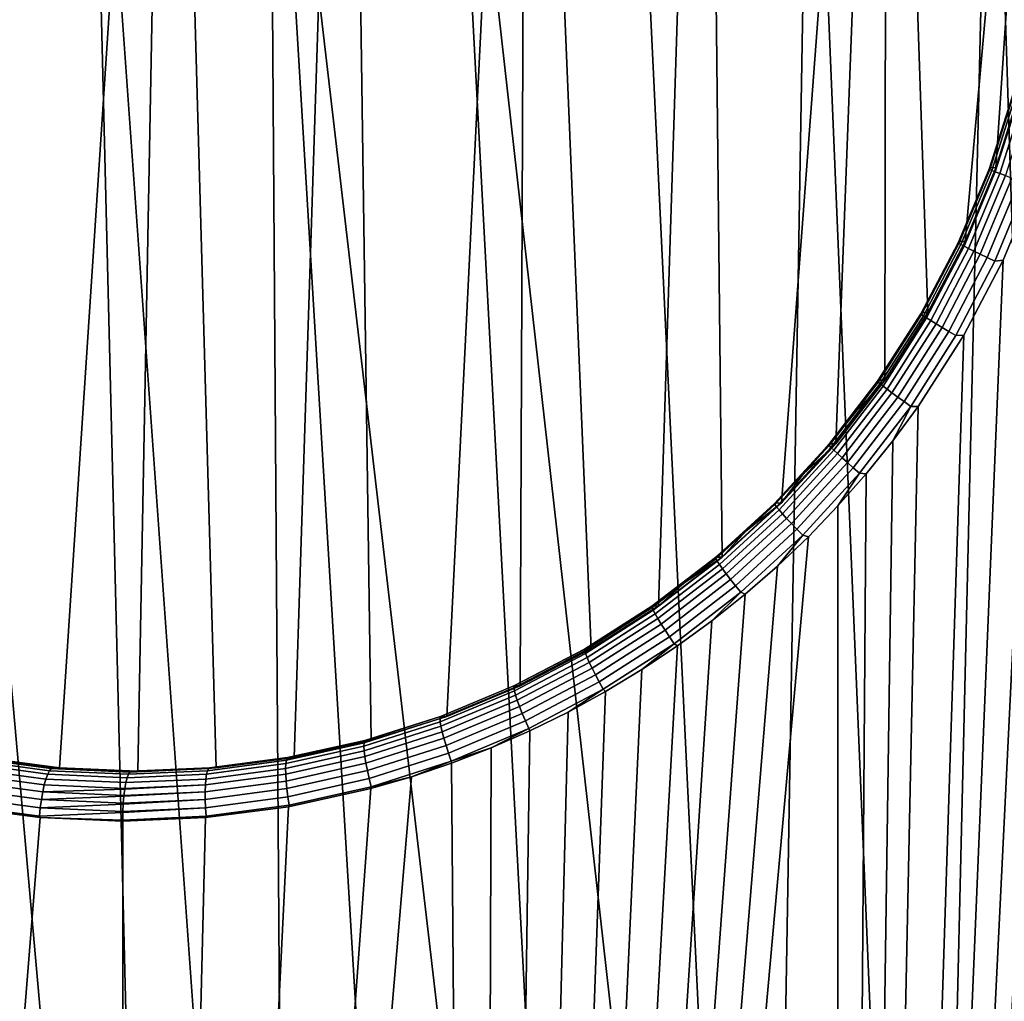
# Model space of a CAD drawing. Header units: metres. Extents: x -166 to 33, y -71 to 34.
# Tile 98 of 256: x 7.42 to 10.37, y -60.39 to -57.44. Entities that reach past the tile are written whole.
import ezdxf

# ---------------------------------------------------------------- set-up
doc = ezdxf.new("R2010")
doc.units = ezdxf.units.M
doc.layers.add('solid_12208131', color=7, linetype='CONTINUOUS')

msp = doc.modelspace()

# ---------------------------------------------------------------- linework, layer by layer
at = {"layer": 'solid_12208131'}
for points in [[(7.304982, -59.65852, 46.650524), (7.333742, -54.684006, 46.644756), (7.866876, -54.684006, 46.545856), (7.537732, -59.689617, 46.605125)], [(7.537732, -59.689617, 46.605125), (7.866876, -54.684006, 46.545856), (7.772559, -59.700001, 46.562252)], [(7.772559, -59.700001, 46.562252), (7.866876, -54.684006, 46.545856), (8.007928, -59.689621, 46.522217)], [(8.242146, -59.658531, 46.485275), (8.007928, -59.689621, 46.522217), (7.866876, -54.684006, 46.545856), (8.402526, -54.684006, 46.461639)], [(8.242146, -59.658531, 46.485275), (8.402526, -54.684006, 46.461639), (8.473445, -59.606922, 46.451618)], [(8.700331, -59.535042, 46.42131), (8.473445, -59.606922, 46.451618), (8.402526, -54.684006, 46.461639), (8.940288, -54.684006, 46.39217)], [(8.700331, -59.535042, 46.42131), (8.940288, -54.684006, 46.39217), (8.920641, -59.443493, 46.394444)], [(8.920641, -59.443493, 46.394444), (8.940288, -54.684006, 46.39217), (9.133083, -59.332699, 46.370911)], [(9.335495, -59.203674, 46.350647), (9.133083, -59.332699, 46.370911), (8.940288, -54.684006, 46.39217), (9.479753, -54.684006, 46.337494)], [(9.335495, -59.203674, 46.350647), (9.479753, -54.684006, 46.337494), (9.526506, -59.05719, 46.333462)], [(9.704277, -58.894543, 46.319141), (9.526506, -59.05719, 46.333462), (9.479753, -54.684006, 46.337494), (10.020518, -54.684006, 46.297661)], [(9.704277, -58.894543, 46.319141), (10.020518, -54.684006, 46.297661), (9.867387, -58.716961, 46.307423)], [(9.867387, -58.716961, 46.307423), (10.020518, -54.684006, 46.297661), (10.014468, -58.525875, 46.298027)], [(10.014468, -58.525875, 46.298027), (10.020518, -54.684006, 46.297661), (10.144193, -58.322994, 46.290646)], [(10.255689, -58.109699, 46.284988), (10.144193, -58.322994, 46.290646), (10.020518, -54.684006, 46.297661), (10.562174, -54.684006, 46.272694)], [(10.255689, -58.109699, 46.284988), (10.562174, -54.684006, 46.272694), (10.347904, -57.888081, 46.280788)], [(10.347904, -57.888081, 46.280788), (10.562174, -54.684006, 46.272694), (10.420355, -57.659401, 46.27779)], [(7.750594, -60.991535, 85.700294), (7.630855, -56.099998, 85.678955), (7.096444, -56.099998, 85.574493), (7.544509, -61.151417, 85.663101)], [(7.353139, -61.329014, 85.626549), (7.544509, -61.151417, 85.663101), (7.096444, -56.099998, 85.574493)], [(8.199898, -60.729885, 85.773705), (8.167911, -56.099998, 85.768822), (7.630855, -56.099998, 85.678955), (7.969598, -60.850704, 85.737389)], [(7.750594, -60.991535, 85.700294), (7.969598, -60.850704, 85.737389), (7.630855, -56.099998, 85.678955)], [(8.940742, -60.495182, 85.871986), (8.707214, -56.099998, 85.84404), (8.167911, -56.099998, 85.768822), (8.68719, -60.551552, 85.841515)], [(8.439483, -60.63002, 85.808571), (8.68719, -60.551552, 85.841515), (8.167911, -56.099998, 85.768822)], [(8.199898, -60.729885, 85.773705), (8.439483, -60.63002, 85.808571), (8.167911, -56.099998, 85.768822)], [(9.45685, -60.450001, 85.923889), (9.248365, -56.099998, 85.904549), (8.707214, -56.099998, 85.84404), (9.197738, -60.461311, 85.899521)], [(8.940742, -60.495182, 85.871986), (9.197738, -60.461311, 85.899521), (8.707214, -56.099998, 85.84404)], [(9.45685, -60.450001, 85.923889), (9.716259, -60.461308, 85.944885), (9.790963, -56.099998, 85.950302), (9.248365, -56.099998, 85.904549)], [(9.716259, -60.461308, 85.944885), (9.974136, -60.495171, 85.962395), (9.790963, -56.099998, 85.950302)], [(9.974136, -60.495171, 85.962395), (10.229149, -60.55154, 85.976418), (10.334605, -56.099998, 85.98127), (9.790963, -56.099998, 85.950302)], [(10.229149, -60.55154, 85.976418), (10.478851, -60.63002, 85.986992), (10.334605, -56.099998, 85.98127)], [(10.478851, -60.63002, 85.986992), (10.720856, -60.729885, 85.994263), (10.878889, -56.099998, 85.997421), (10.334605, -56.099998, 85.98127)], [(10.59844, -57.445366, 46.009048), (10.631015, -57.197548, 46.008095), (10.95927, -69.997673, 46.00145), (9.876925, -69.997673, 46.043812)], [(10.543882, -57.690887, 46.010765), (10.59844, -57.445366, 46.009048), (9.876925, -69.997673, 46.043812)], [(10.327881, -57.892178, 46.162506), (10.331732, -57.887516, 46.187893), (10.404278, -57.658939, 46.185905), (10.400934, -57.663151, 46.160503)], [(10.327881, -57.892178, 46.162506), (10.400934, -57.663151, 46.160503), (10.403056, -57.663956, 46.13485), (10.329999, -57.893307, 46.13686)], [(10.329999, -57.893307, 46.13686), (10.403056, -57.663956, 46.13485), (10.409385, -57.665894, 46.109955), (10.336205, -57.895927, 46.112)], [(10.404278, -57.658939, 46.185905), (10.331732, -57.887516, 46.187893), (10.347904, -57.888081, 46.280788), (10.420355, -57.659401, 46.27779)], [(10.467606, -57.931797, 46.013416), (10.543882, -57.690887, 46.010765), (9.876925, -69.997673, 46.043812)], [(10.336205, -57.895927, 46.112), (10.409385, -57.665894, 46.109955), (10.419732, -57.668907, 46.086563), (10.346317, -57.899967, 46.088657)], [(10.346317, -57.899967, 46.088657), (10.419732, -57.668907, 46.086563), (10.433794, -57.672913, 46.065357), (10.360036, -57.905304, 46.06752)], [(10.360036, -57.905304, 46.06752), (10.433794, -57.672913, 46.065357), (10.451156, -57.677784, 46.046967), (10.376957, -57.911781, 46.049213)], [(10.235033, -58.113926, 46.165474), (10.239255, -58.109344, 46.190838), (10.331732, -57.887516, 46.187893), (10.327881, -57.892178, 46.162506)], [(10.235033, -58.113926, 46.165474), (10.327881, -57.892178, 46.162506), (10.329999, -57.893307, 46.13686), (10.237125, -58.115417, 46.139847)], [(10.237125, -58.115417, 46.139847), (10.329999, -57.893307, 46.13686), (10.336205, -57.895927, 46.112), (10.243157, -58.118748, 46.115028)], [(10.331732, -57.887516, 46.187893), (10.239255, -58.109344, 46.190838), (10.255689, -58.109699, 46.284988), (10.347904, -57.888081, 46.280788)], [(10.243157, -58.118748, 46.115028), (10.336205, -57.895927, 46.112), (10.346317, -57.899967, 46.088657), (10.252952, -58.123821, 46.091751)], [(10.252952, -58.123821, 46.091751), (10.346317, -57.899967, 46.088657), (10.360036, -57.905304, 46.06752), (10.266218, -58.130486, 46.070705)], [(10.266218, -58.130486, 46.070705), (10.360036, -57.905304, 46.06752), (10.376957, -57.911781, 46.049213), (10.282566, -58.138546, 46.052505)], [(10.282566, -58.138546, 46.052505), (10.376957, -57.911781, 46.049213), (10.396582, -57.919205, 46.034275), (10.301514, -58.147762, 46.037693)], [(10.301514, -58.147762, 46.037693), (10.396582, -57.919205, 46.034275), (10.418331, -57.927364, 46.023148), (10.322502, -58.157867, 46.026703)], [(10.322502, -58.157867, 46.026703), (10.418331, -57.927364, 46.023148), (10.441565, -57.936008, 46.016159), (10.344913, -58.16856, 46.019859)], [(10.370188, -58.165695, 46.017223), (10.467606, -57.931797, 46.013416), (9.876925, -69.997673, 46.043812)], [(10.344913, -58.16856, 46.019859), (10.441565, -57.936008, 46.016159), (10.467606, -57.931797, 46.013416), (10.370188, -58.165695, 46.017223)], [(10.123201, -58.326748, 46.169697), (10.127518, -58.322685, 46.195049), (10.239255, -58.109344, 46.190838), (10.235033, -58.113926, 46.165474)], [(10.123201, -58.326748, 46.169697), (10.235033, -58.113926, 46.165474), (10.237125, -58.115417, 46.139847), (10.125233, -58.328644, 46.144089)], [(10.125233, -58.328644, 46.144089), (10.237125, -58.115417, 46.139847), (10.243157, -58.118748, 46.115028), (10.131026, -58.33271, 46.119324)], [(10.239255, -58.109344, 46.190838), (10.127518, -58.322685, 46.195049), (10.144193, -58.322994, 46.290646), (10.255689, -58.109699, 46.284988)], [(10.131026, -58.33271, 46.119324), (10.243157, -58.118748, 46.115028), (10.252952, -58.123821, 46.091751), (10.14041, -58.338821, 46.09613)], [(10.14041, -58.338821, 46.09613), (10.252952, -58.123821, 46.091751), (10.266218, -58.130486, 46.070705), (10.15311, -58.346802, 46.075191)], [(10.15311, -58.346802, 46.075191), (10.266218, -58.130486, 46.070705), (10.282566, -58.138546, 46.052505), (10.168749, -58.356415, 46.057121)], [(10.252395, -58.390648, 46.022461), (10.370188, -58.165695, 46.017223), (9.876925, -69.997673, 46.043812)], [(10.168749, -58.356415, 46.057121), (10.282566, -58.138546, 46.052505), (10.301514, -58.147762, 46.037693), (10.186868, -58.367378, 46.042461)], [(10.186868, -58.367378, 46.042461), (10.301514, -58.147762, 46.037693), (10.322502, -58.157867, 46.026703), (10.20693, -58.379364, 46.031635)], [(10.20693, -58.379364, 46.031635), (10.322502, -58.157867, 46.026703), (10.344913, -58.16856, 46.019859), (10.228347, -58.392025, 46.024967)], [(10.228347, -58.392025, 46.024967), (10.344913, -58.16856, 46.019859), (10.370188, -58.165695, 46.017223), (10.252395, -58.390648, 46.022461)], [(9.993309, -58.529026, 46.175484), (9.997399, -58.525776, 46.200836), (10.127518, -58.322685, 46.195049), (10.123201, -58.326748, 46.169697)], [(9.993309, -58.529026, 46.175484), (10.123201, -58.326748, 46.169697), (10.125233, -58.328644, 46.144089), (9.99523, -58.531368, 46.149906)], [(9.99523, -58.531368, 46.149906), (10.125233, -58.328644, 46.144089), (10.131026, -58.33271, 46.119324), (10.000709, -58.536186, 46.125202)], [(10.127518, -58.322685, 46.195049), (9.997399, -58.525776, 46.200836), (10.014468, -58.525875, 46.298027), (10.144193, -58.322994, 46.290646)], [(10.000709, -58.536186, 46.125202), (10.131026, -58.33271, 46.119324), (10.14041, -58.338821, 46.09613), (10.009584, -58.543339, 46.102108)], [(10.009584, -58.543339, 46.102108), (10.14041, -58.338821, 46.09613), (10.15311, -58.346802, 46.075191), (10.021595, -58.552616, 46.081295)], [(10.021595, -58.552616, 46.081295), (10.15311, -58.346802, 46.075191), (10.168749, -58.356415, 46.057121), (10.036386, -58.56374, 46.063381)], [(10.036386, -58.56374, 46.063381), (10.168749, -58.356415, 46.057121), (10.186868, -58.367378, 46.042461), (10.053522, -58.576389, 46.048897)], [(10.053522, -58.576389, 46.048897), (10.186868, -58.367378, 46.042461), (10.20693, -58.379364, 46.031635), (10.072498, -58.590187, 46.038269)], [(10.11496, -58.605114, 46.029453), (10.252395, -58.390648, 46.022461), (9.876925, -69.997673, 46.043812)], [(10.072498, -58.590187, 46.038269), (10.20693, -58.379364, 46.031635), (10.228347, -58.392025, 46.024967), (10.092753, -58.604725, 46.031807)], [(10.092753, -58.604725, 46.031807), (10.228347, -58.392025, 46.024967), (10.252395, -58.390648, 46.022461), (10.11496, -58.605114, 46.029453)], [(9.846401, -58.719242, 46.18317), (9.925772, -58.622952, 46.204418), (9.993309, -58.529026, 46.175484)], [(9.846401, -58.719242, 46.18317), (9.993309, -58.529026, 46.175484), (9.99523, -58.531368, 46.149906), (9.848149, -58.722065, 46.157627)], [(9.848149, -58.722065, 46.157627), (9.99523, -58.531368, 46.149906), (10.000709, -58.536186, 46.125202), (9.853228, -58.72765, 46.133003)], [(9.925772, -58.622952, 46.204418), (9.849961, -58.716949, 46.208527), (9.867387, -58.716961, 46.307423), (10.014468, -58.525875, 46.298027)], [(9.853228, -58.72765, 46.133003), (10.000709, -58.536186, 46.125202), (10.009584, -58.543339, 46.102108), (9.861486, -58.735836, 46.11002)], [(9.861486, -58.735836, 46.11002), (10.009584, -58.543339, 46.102108), (10.021595, -58.552616, 46.081295), (9.872682, -58.746376, 46.089355)], [(9.997399, -58.525776, 46.200836), (9.925772, -58.622952, 46.204418), (10.014468, -58.525875, 46.298027)], [(9.993309, -58.529026, 46.175484), (9.925772, -58.622952, 46.204418), (9.997399, -58.525776, 46.200836)], [(9.872682, -58.746376, 46.089355), (10.021595, -58.552616, 46.081295), (10.036386, -58.56374, 46.063381), (9.886484, -58.758961, 46.071621)], [(9.886484, -58.758961, 46.071621), (10.036386, -58.56374, 46.063381), (10.053522, -58.576389, 46.048897), (9.902487, -58.77322, 46.057339)], [(9.902487, -58.77322, 46.057339), (10.053522, -58.576389, 46.048897), (10.072498, -58.590187, 46.038269), (9.920217, -58.788738, 46.046928)], [(10.03917, -58.707859, 46.033718), (10.11496, -58.605114, 46.029453), (9.876925, -69.997673, 46.043812)], [(9.920217, -58.788738, 46.046928), (10.072498, -58.590187, 46.038269), (10.092753, -58.604725, 46.031807), (9.939153, -58.80505, 46.040699)], [(9.939153, -58.80505, 46.040699), (10.092753, -58.604725, 46.031807), (10.03917, -58.707859, 46.033718), (9.958856, -58.807346, 46.038548)], [(10.092753, -58.604725, 46.031807), (10.11496, -58.605114, 46.029453), (10.03917, -58.707859, 46.033718)], [(9.846401, -58.719242, 46.18317), (9.849961, -58.716949, 46.208527), (9.925772, -58.622952, 46.204418)], [(9.68368, -58.896011, 46.1931), (9.770131, -58.807564, 46.213211), (9.846401, -58.719242, 46.18317)], [(9.68368, -58.896011, 46.1931), (9.846401, -58.719242, 46.18317), (9.848149, -58.722065, 46.157627), (9.685181, -58.899342, 46.167606)], [(9.685181, -58.899342, 46.167606), (9.848149, -58.722065, 46.157627), (9.853228, -58.72765, 46.133003), (9.689762, -58.905697, 46.143066)], [(9.689762, -58.905697, 46.143066), (9.853228, -58.72765, 46.133003), (9.861486, -58.735836, 46.11002), (9.697289, -58.91489, 46.120216)], [(9.770131, -58.807564, 46.213211), (9.704277, -58.894543, 46.319141), (9.867387, -58.716961, 46.307423)], [(9.849961, -58.716949, 46.208527), (9.770131, -58.807564, 46.213211), (9.867387, -58.716961, 46.307423)], [(9.846401, -58.719242, 46.18317), (9.770131, -58.807564, 46.213211), (9.849961, -58.716949, 46.208527)], [(9.958856, -58.807346, 46.038548), (10.03917, -58.707859, 46.033718), (9.876925, -69.997673, 46.043812)], [(9.697289, -58.91489, 46.120216), (9.861486, -58.735836, 46.11002), (9.872682, -58.746376, 46.089355), (9.70754, -58.926647, 46.09972)], [(9.70754, -58.926647, 46.09972), (9.872682, -58.746376, 46.089355), (9.886484, -58.758961, 46.071621), (9.720212, -58.940628, 46.082184)], [(9.720212, -58.940628, 46.082184), (9.886484, -58.758961, 46.071621), (9.902487, -58.77322, 46.057339), (9.734932, -58.956413, 46.06813)], [(9.734932, -58.956413, 46.06813), (9.902487, -58.77322, 46.057339), (9.920217, -58.788738, 46.046928), (9.751266, -58.973541, 46.057968)], [(9.68368, -58.896011, 46.1931), (9.686447, -58.894623, 46.218494), (9.770131, -58.807564, 46.213211)], [(9.770131, -58.807564, 46.213211), (9.686447, -58.894623, 46.218494), (9.704277, -58.894543, 46.319141)], [(9.751266, -58.973541, 46.057968), (9.920217, -58.788738, 46.046928), (9.939153, -58.80505, 46.040699), (9.768732, -58.991505, 46.051998)], [(9.768732, -58.991505, 46.051998), (9.939153, -58.80505, 46.040699), (9.874178, -58.903358, 46.043995), (9.785354, -58.995625, 46.050095)], [(9.939153, -58.80505, 46.040699), (9.958856, -58.807346, 46.038548), (9.874178, -58.903358, 46.043995)], [(9.874178, -58.903358, 46.043995), (9.958856, -58.807346, 46.038548), (9.876925, -69.997673, 46.043812)], [(9.785354, -58.995625, 46.050095), (9.874178, -58.903358, 46.043995), (9.876925, -69.997673, 46.043812), (8.798458, -69.997673, 46.144707)], [(9.506398, -59.057999, 46.205624), (9.59909, -58.977943, 46.224434), (9.68368, -58.896011, 46.1931)], [(9.506398, -59.057999, 46.205624), (9.68368, -58.896011, 46.1931), (9.685181, -58.899342, 46.167606), (9.507569, -59.061852, 46.180183)], [(9.507569, -59.061852, 46.180183), (9.685181, -58.899342, 46.167606), (9.689762, -58.905697, 46.143066), (9.511552, -59.068962, 46.15575)], [(9.511552, -59.068962, 46.15575), (9.689762, -58.905697, 46.143066), (9.697289, -58.91489, 46.120216), (9.518229, -59.079128, 46.133045)], [(9.59909, -58.977943, 46.224434), (9.526506, -59.05719, 46.333462), (9.704277, -58.894543, 46.319141)], [(9.686447, -58.894623, 46.218494), (9.59909, -58.977943, 46.224434), (9.704277, -58.894543, 46.319141)], [(9.68368, -58.896011, 46.1931), (9.59909, -58.977943, 46.224434), (9.686447, -58.894623, 46.218494)], [(9.518229, -59.079128, 46.133045), (9.697289, -58.91489, 46.120216), (9.70754, -58.926647, 46.09972), (9.527405, -59.092045, 46.112736)], [(9.527405, -59.092045, 46.112736), (9.70754, -58.926647, 46.09972), (9.720212, -58.940628, 46.082184), (9.538807, -59.107334, 46.095425)], [(9.538807, -59.107334, 46.095425), (9.720212, -58.940628, 46.082184), (9.734932, -58.956413, 46.06813), (9.5521, -59.124542, 46.081619)], [(9.5521, -59.124542, 46.081619), (9.734932, -58.956413, 46.06813), (9.751266, -58.973541, 46.057968), (9.566894, -59.143166, 46.071732)], [(9.506398, -59.057999, 46.205624), (9.508246, -59.057362, 46.231071), (9.59909, -58.977943, 46.224434)], [(9.59909, -58.977943, 46.224434), (9.508246, -59.057362, 46.231071), (9.526506, -59.05719, 46.333462)], [(9.566894, -59.143166, 46.071732), (9.751266, -58.973541, 46.057968), (9.768732, -58.991505, 46.051998), (9.582748, -59.162651, 46.066044)], [(9.582748, -59.162651, 46.066044), (9.768732, -58.991505, 46.051998), (9.692558, -59.083969, 46.056889), (9.595965, -59.168228, 46.064426)], [(9.768732, -58.991505, 46.051998), (9.785354, -58.995625, 46.050095), (9.692558, -59.083969, 46.056889)], [(9.692558, -59.083969, 46.056889), (9.785354, -58.995625, 46.050095), (8.798458, -69.997673, 46.144707)], [(9.315969, -59.204033, 46.221043), (9.414109, -59.132713, 46.238434), (9.506398, -59.057999, 46.205624)], [(9.315969, -59.204033, 46.221043), (9.506398, -59.057999, 46.205624), (9.507569, -59.061852, 46.180183), (9.31672, -59.208401, 46.195671)], [(9.31672, -59.208401, 46.195671), (9.507569, -59.061852, 46.180183), (9.511552, -59.068962, 46.15575), (9.319998, -59.216244, 46.171356)], [(9.319998, -59.216244, 46.171356), (9.511552, -59.068962, 46.15575), (9.518229, -59.079128, 46.133045), (9.325707, -59.227325, 46.148819)], [(9.325707, -59.227325, 46.148819), (9.518229, -59.079128, 46.133045), (9.527405, -59.092045, 46.112736), (9.333677, -59.241322, 46.128719)], [(9.414109, -59.132713, 46.238434), (9.335495, -59.203674, 46.350647), (9.526506, -59.05719, 46.333462)], [(9.508246, -59.057362, 46.231071), (9.414109, -59.132713, 46.238434), (9.526506, -59.05719, 46.333462)], [(9.506398, -59.057999, 46.205624), (9.414109, -59.132713, 46.238434), (9.508246, -59.057362, 46.231071)], [(9.595965, -59.168228, 46.064426), (9.692558, -59.083969, 46.056889), (8.798458, -69.997673, 46.144707)], [(9.333677, -59.241322, 46.128719), (9.527405, -59.092045, 46.112736), (9.538807, -59.107334, 46.095425), (9.343676, -59.25782, 46.111649)], [(9.343676, -59.25782, 46.111649), (9.538807, -59.107334, 46.095425), (9.5521, -59.124542, 46.081619), (9.355406, -59.276333, 46.098118)], [(9.315969, -59.204033, 46.221043), (9.31688, -59.203857, 46.246563), (9.414109, -59.132713, 46.238434)], [(9.414109, -59.132713, 46.238434), (9.31688, -59.203857, 46.246563), (9.335495, -59.203674, 46.350647)], [(9.355406, -59.276333, 46.098118), (9.5521, -59.124542, 46.081619), (9.566894, -59.143166, 46.071732), (9.368522, -59.296314, 46.08852)], [(9.495845, -59.24818, 46.072735), (9.595965, -59.168228, 46.064426), (8.798458, -69.997673, 46.144707)], [(9.368522, -59.296314, 46.08852), (9.566894, -59.143166, 46.071732), (9.582748, -59.162651, 46.066044), (9.382638, -59.317177, 46.083141)], [(9.382638, -59.317177, 46.083141), (9.582748, -59.162651, 46.066044), (9.495845, -59.24818, 46.072735), (9.392408, -59.323673, 46.081852)], [(9.582748, -59.162651, 46.066044), (9.595965, -59.168228, 46.064426), (9.495845, -59.24818, 46.072735)], [(9.315969, -59.204033, 46.221043), (9.113846, -59.332977, 46.239666), (9.113993, -59.332962, 46.265266), (9.31688, -59.203857, 46.246563)], [(9.113846, -59.332977, 46.239666), (9.315969, -59.204033, 46.221043), (9.31672, -59.208401, 46.195671), (9.114087, -59.337845, 46.214375)], [(9.113993, -59.332962, 46.265266), (9.133083, -59.332699, 46.370911), (9.335495, -59.203674, 46.350647), (9.31688, -59.203857, 46.246563)], [(9.114087, -59.337845, 46.214375), (9.31672, -59.208401, 46.195671), (9.319998, -59.216244, 46.171356), (9.116555, -59.346367, 46.190193)], [(9.116555, -59.346367, 46.190193), (9.319998, -59.216244, 46.171356), (9.325707, -59.227325, 46.148819), (9.12118, -59.358295, 46.167835)], [(9.12118, -59.358295, 46.167835), (9.325707, -59.227325, 46.148819), (9.333677, -59.241322, 46.128719), (9.127822, -59.373276, 46.147964)], [(9.392408, -59.323673, 46.081852), (9.495845, -59.24818, 46.072735), (8.798458, -69.997673, 46.144707)], [(9.127822, -59.373276, 46.147964), (9.333677, -59.241322, 46.128719), (9.343676, -59.25782, 46.111649), (9.136287, -59.390865, 46.131161)], [(9.136287, -59.390865, 46.131161), (9.343676, -59.25782, 46.111649), (9.355406, -59.276333, 46.098118), (9.146325, -59.410549, 46.117924)], [(9.146325, -59.410549, 46.117924), (9.355406, -59.276333, 46.098118), (9.368522, -59.296314, 46.08852), (9.15764, -59.431744, 46.108643)], [(9.15764, -59.431744, 46.108643), (9.368522, -59.296314, 46.08852), (9.382638, -59.317177, 46.083141), (9.1699, -59.453827, 46.103588)], [(9.1699, -59.453827, 46.103588), (9.382638, -59.317177, 46.083141), (9.28584, -59.394569, 46.091812), (9.176396, -59.460701, 46.102638)], [(9.382638, -59.317177, 46.083141), (9.392408, -59.323673, 46.081852), (9.28584, -59.394569, 46.091812)], [(9.28584, -59.394569, 46.091812), (9.392408, -59.323673, 46.081852), (8.798458, -69.997673, 46.144707)], [(8.901617, -59.443867, 46.261703), (9.113846, -59.332977, 46.239666), (9.114087, -59.337845, 46.214375), (8.901258, -59.449196, 46.236507)], [(8.901258, -59.449196, 46.236507), (9.114087, -59.337845, 46.214375), (9.116555, -59.346367, 46.190193), (8.902817, -59.458336, 46.212479)], [(8.901307, -59.443699, 46.287373), (8.920641, -59.443493, 46.394444), (9.133083, -59.332699, 46.370911), (9.113993, -59.332962, 46.265266)], [(9.113846, -59.332977, 46.239666), (8.901617, -59.443867, 46.261703), (8.901307, -59.443699, 46.287373), (9.113993, -59.332962, 46.265266)], [(8.902817, -59.458336, 46.212479), (9.116555, -59.346367, 46.190193), (9.12118, -59.358295, 46.167835), (8.906245, -59.471016, 46.190323)], [(8.906245, -59.471016, 46.190323), (9.12118, -59.358295, 46.167835), (9.127822, -59.373276, 46.147964), (8.911445, -59.486866, 46.170696)], [(8.911445, -59.486866, 46.170696), (9.127822, -59.373276, 46.147964), (9.136287, -59.390865, 46.131161), (8.91826, -59.505417, 46.154179)], [(9.176396, -59.460701, 46.102638), (9.28584, -59.394569, 46.091812), (8.798458, -69.997673, 46.144707)], [(8.91826, -59.505417, 46.154179), (9.136287, -59.390865, 46.131161), (9.146325, -59.410549, 46.117924), (8.92649, -59.526123, 46.141254)], [(8.92649, -59.526123, 46.141254), (9.146325, -59.410549, 46.117924), (9.15764, -59.431744, 46.108643), (8.935893, -59.54837, 46.132309)], [(8.935893, -59.54837, 46.132309), (9.15764, -59.431744, 46.108643), (9.1699, -59.453827, 46.103588), (8.946192, -59.571507, 46.127598)], [(8.680946, -59.535835, 46.287338), (8.901617, -59.443867, 46.261703), (8.901258, -59.449196, 46.236507), (8.679907, -59.541573, 46.262249)], [(8.679907, -59.541573, 46.262249), (8.901258, -59.449196, 46.236507), (8.902817, -59.458336, 46.212479), (8.680463, -59.551247, 46.238384)], [(8.680463, -59.551247, 46.238384), (8.902817, -59.458336, 46.212479), (8.906245, -59.471016, 46.190323), (8.682598, -59.564575, 46.21645)], [(8.680628, -59.535263, 46.31303), (8.700331, -59.535042, 46.42131), (8.920641, -59.443493, 46.394444), (8.901307, -59.443699, 46.287373)], [(8.901617, -59.443867, 46.261703), (8.680946, -59.535835, 46.287338), (8.680628, -59.535263, 46.31303), (8.901307, -59.443699, 46.287373)], [(9.064308, -59.521965, 46.114357), (9.176396, -59.460701, 46.102638), (8.798458, -69.997673, 46.144707)], [(8.946192, -59.571507, 46.127598), (9.1699, -59.453827, 46.103588), (9.064308, -59.521965, 46.114357), (8.949757, -59.578278, 46.126991)], [(9.1699, -59.453827, 46.103588), (9.176396, -59.460701, 46.102638), (9.064308, -59.521965, 46.114357)], [(8.682598, -59.564575, 46.21645), (8.906245, -59.471016, 46.190323), (8.911445, -59.486866, 46.170696), (8.686251, -59.581165, 46.197086)], [(8.686251, -59.581165, 46.197086), (8.911445, -59.486866, 46.170696), (8.91826, -59.505417, 46.154179), (8.691312, -59.600525, 46.18087)], [(8.691312, -59.600525, 46.18087), (8.91826, -59.505417, 46.154179), (8.92649, -59.526123, 46.141254), (8.697634, -59.622089, 46.168278)], [(8.697634, -59.622089, 46.168278), (8.92649, -59.526123, 46.141254), (8.935893, -59.54837, 46.132309), (8.705029, -59.645214, 46.159679)], [(8.949757, -59.578278, 46.126991), (9.064308, -59.521965, 46.114357), (8.798458, -69.997673, 46.144707)], [(8.451737, -59.614216, 46.29171), (8.679907, -59.541573, 46.262249), (8.680463, -59.551247, 46.238384), (8.451212, -59.624329, 46.268024)], [(8.451212, -59.624329, 46.268024), (8.680463, -59.551247, 46.238384), (8.682598, -59.564575, 46.21645), (8.451969, -59.638176, 46.246323)], [(8.453531, -59.608147, 46.316677), (8.680946, -59.535835, 46.287338), (8.679907, -59.541573, 46.262249), (8.451737, -59.614216, 46.29171)], [(8.680946, -59.535835, 46.287338), (8.453531, -59.608147, 46.316677), (8.453729, -59.60704, 46.342331), (8.680628, -59.535263, 46.31303)], [(8.453729, -59.60704, 46.342331), (8.473445, -59.606922, 46.451618), (8.700331, -59.535042, 46.42131), (8.680628, -59.535263, 46.31303)], [(8.705029, -59.645214, 46.159679), (8.935893, -59.54837, 46.132309), (8.946192, -59.571507, 46.127598), (8.713279, -59.669224, 46.155331)], [(8.451969, -59.638176, 46.246323), (8.682598, -59.564575, 46.21645), (8.686251, -59.581165, 46.197086), (8.453988, -59.655361, 46.227238)], [(8.453988, -59.655361, 46.227238), (8.686251, -59.581165, 46.197086), (8.691312, -59.600525, 46.18087), (8.45721, -59.675369, 46.211342)], [(8.713279, -59.669224, 46.155331), (8.946192, -59.571507, 46.127598), (8.832956, -59.629532, 46.140568)], [(8.832956, -59.629532, 46.140568), (8.949757, -59.578278, 46.126991), (8.798458, -69.997673, 46.144707)], [(8.946192, -59.571507, 46.127598), (8.949757, -59.578278, 46.126991), (8.832956, -59.629532, 46.140568)], [(8.218503, -59.666561, 46.324886), (8.451737, -59.614216, 46.29171), (8.451212, -59.624329, 46.268024), (8.216832, -59.676991, 46.301395)], [(8.221107, -59.660236, 46.349716), (8.453531, -59.608147, 46.316677), (8.451737, -59.614216, 46.29171), (8.218503, -59.666561, 46.324886)], [(8.453531, -59.608147, 46.316677), (8.221107, -59.660236, 46.349716), (8.222325, -59.658604, 46.375256), (8.453729, -59.60704, 46.342331)], [(8.222325, -59.658604, 46.375256), (8.242146, -59.658531, 46.485275), (8.473445, -59.606922, 46.451618), (8.453729, -59.60704, 46.342331)], [(8.45721, -59.675369, 46.211342), (8.691312, -59.600525, 46.18087), (8.697634, -59.622089, 46.168278), (8.461536, -59.697609, 46.199097)], [(8.216832, -59.676991, 46.301395), (8.451212, -59.624329, 46.268024), (8.451969, -59.638176, 46.246323), (8.216146, -59.691227, 46.279938)], [(8.216146, -59.691227, 46.279938), (8.451969, -59.638176, 46.246323), (8.453988, -59.655361, 46.227238), (8.216462, -59.708843, 46.26115)], [(8.461536, -59.697609, 46.199097), (8.697634, -59.622089, 46.168278), (8.705029, -59.645214, 46.159679), (8.466843, -59.721432, 46.190865)], [(8.466843, -59.721432, 46.190865), (8.705029, -59.645214, 46.159679), (8.713279, -59.669224, 46.155331), (8.472972, -59.746132, 46.186886)], [(8.713279, -59.669224, 46.155331), (8.832956, -59.629532, 46.140568), (8.714186, -59.675602, 46.155083)], [(8.714186, -59.675602, 46.155083), (8.832956, -59.629532, 46.140568), (8.798458, -69.997673, 46.144707)], [(7.272401, -59.666561, 46.491707), (7.507225, -59.69812, 46.445446), (7.501946, -59.708748, 46.422585), (7.265936, -59.676991, 46.469063)], [(7.278447, -59.660236, 46.515934), (7.512421, -59.691643, 46.469826), (7.507225, -59.69812, 46.445446), (7.272401, -59.666561, 46.491707)], [(7.278447, -59.660236, 46.515934), (7.286136, -59.658619, 46.540329), (7.518608, -59.689648, 46.494537), (7.512421, -59.691643, 46.469826)], [(7.518608, -59.689648, 46.494537), (7.286136, -59.658619, 46.540329), (7.304982, -59.65852, 46.650524), (7.537732, -59.689617, 46.605125)], [(7.982019, -59.69812, 46.361729), (8.218503, -59.666561, 46.324886), (8.216832, -59.676991, 46.301395), (7.97916, -59.708748, 46.33844)], [(7.985475, -59.691643, 46.386414), (8.221107, -59.660236, 46.349716), (8.218503, -59.666561, 46.324886), (7.982019, -59.69812, 46.361729)], [(8.221107, -59.660236, 46.349716), (7.985475, -59.691643, 46.386414), (7.988165, -59.689644, 46.411743), (8.222325, -59.658604, 46.375256)], [(7.988165, -59.689644, 46.411743), (8.007928, -59.689621, 46.522217), (8.242146, -59.658531, 46.485275), (8.222325, -59.658604, 46.375256)], [(8.216462, -59.708843, 46.26115), (8.453988, -59.655361, 46.227238), (8.45721, -59.675369, 46.211342), (8.217774, -59.729321, 46.245583)], [(8.472972, -59.746132, 46.186886), (8.713279, -59.669224, 46.155331), (8.593681, -59.716404, 46.170551)], [(8.713279, -59.669224, 46.155331), (8.714186, -59.675602, 46.155083), (8.593681, -59.716404, 46.170551)], [(7.259243, -59.691227, 46.448666), (7.496743, -59.723217, 46.40192), (7.491766, -59.741096, 46.384064), (7.252519, -59.708843, 46.431118)], [(7.265936, -59.676991, 46.469063), (7.501946, -59.708748, 46.422585), (7.496743, -59.723217, 46.40192), (7.259243, -59.691227, 46.448666)], [(7.507225, -59.69812, 46.445446), (7.744342, -59.708691, 46.401989), (7.740273, -59.719387, 46.378914), (7.501946, -59.708748, 46.422585)], [(7.512421, -59.691643, 46.469826), (7.748669, -59.70216, 46.426529), (7.744342, -59.708691, 46.401989), (7.507225, -59.69812, 46.445446)], [(7.748669, -59.70216, 46.426529), (7.512421, -59.691643, 46.469826), (7.518608, -59.689648, 46.494537), (7.753084, -59.700001, 46.451565)], [(7.753084, -59.700001, 46.451565), (7.518608, -59.689648, 46.494537), (7.537732, -59.689617, 46.605125), (7.772559, -59.700001, 46.562252)], [(8.593681, -59.716404, 46.170551), (8.714186, -59.675602, 46.155083), (8.798458, -69.997673, 46.144707), (7.727036, -69.997673, 46.303844)], [(7.744342, -59.708691, 46.401989), (7.982019, -59.69812, 46.361729), (7.97916, -59.708748, 46.33844), (7.740273, -59.719387, 46.378914)], [(7.748669, -59.70216, 46.426529), (7.985475, -59.691643, 46.386414), (7.982019, -59.69812, 46.361729), (7.744342, -59.708691, 46.401989)], [(7.985475, -59.691643, 46.386414), (7.748669, -59.70216, 46.426529), (7.753084, -59.700001, 46.451565), (7.988165, -59.689644, 46.411743)], [(7.988165, -59.689644, 46.411743), (7.753084, -59.700001, 46.451565), (7.772559, -59.700001, 46.562252), (8.007928, -59.689621, 46.522217)], [(7.976982, -59.723217, 46.317242), (8.216146, -59.691227, 46.279938), (8.216462, -59.708843, 46.26115), (7.97555, -59.741096, 46.298759)], [(7.97916, -59.708748, 46.33844), (8.216832, -59.676991, 46.301395), (8.216146, -59.691227, 46.279938), (7.976982, -59.723217, 46.317242)], [(8.217774, -59.729321, 46.245583), (8.45721, -59.675369, 46.211342), (8.461536, -59.697609, 46.199097), (8.220041, -59.75206, 46.233696)], [(8.220041, -59.75206, 46.233696), (8.461536, -59.697609, 46.199097), (8.466843, -59.721432, 46.190865), (8.223198, -59.776386, 46.225838)], [(7.245963, -59.729321, 46.416939), (7.487165, -59.761864, 46.369534), (7.483073, -59.784901, 46.358765), (7.239766, -59.75206, 46.406544)], [(7.252519, -59.708843, 46.431118), (7.491766, -59.741096, 46.384064), (7.487165, -59.761864, 46.369534), (7.245963, -59.729321, 46.416939)], [(7.496743, -59.723217, 46.40192), (7.736582, -59.733936, 46.357983), (7.733378, -59.751904, 46.339809), (7.491766, -59.741096, 46.384064)], [(7.501946, -59.708748, 46.422585), (7.740273, -59.719387, 46.378914), (7.736582, -59.733936, 46.357983), (7.496743, -59.723217, 46.40192)], [(8.471711, -59.751869, 46.186962), (8.593681, -59.716404, 46.170551), (7.727036, -69.997673, 46.303844)], [(7.736582, -59.733936, 46.357983), (7.976982, -59.723217, 46.317242), (7.97555, -59.741096, 46.298759), (7.733378, -59.751904, 46.339809)], [(7.740273, -59.719387, 46.378914), (7.97916, -59.708748, 46.33844), (7.976982, -59.723217, 46.317242), (7.736582, -59.733936, 46.357983)], [(7.97555, -59.741096, 46.298759), (8.216462, -59.708843, 46.26115), (8.217774, -59.729321, 46.245583), (7.974905, -59.761864, 46.283531)], [(7.974905, -59.761864, 46.283531), (8.217774, -59.729321, 46.245583), (8.220041, -59.75206, 46.233696), (7.975067, -59.784901, 46.272015)], [(8.223198, -59.776386, 46.225838), (8.466843, -59.721432, 46.190865), (8.472972, -59.746132, 46.186886), (8.22715, -59.801582, 46.222244)], [(8.472972, -59.746132, 46.186886), (8.593681, -59.716404, 46.170551), (8.471711, -59.751869, 46.186962)], [(7.239766, -59.75206, 46.406544), (7.483073, -59.784901, 46.358765), (7.479613, -59.809532, 46.352077), (7.234114, -59.776386, 46.400242)], [(7.487165, -59.761864, 46.369534), (7.730754, -59.772766, 46.324928), (7.730526, -59.774998, 46.323635), (7.483073, -59.784901, 46.358765)], [(7.491766, -59.741096, 46.384064), (7.733378, -59.751904, 46.339809), (7.73313, -59.753578, 46.338406), (7.487165, -59.761864, 46.369534)], [(7.487165, -59.761864, 46.369534), (7.73313, -59.753578, 46.338406), (7.730754, -59.772766, 46.324928)], [(8.22476, -59.806484, 46.222538), (8.471711, -59.751869, 46.186962), (7.727036, -69.997673, 46.303844)], [(7.730526, -59.774998, 46.323635), (7.974905, -59.761864, 46.283531), (7.975067, -59.784901, 46.272015), (7.728789, -59.795902, 46.313786)], [(7.730526, -59.774998, 46.323635), (7.730754, -59.772766, 46.324928), (7.974905, -59.761864, 46.283531)], [(7.73313, -59.753578, 46.338406), (7.97555, -59.741096, 46.298759), (7.974905, -59.761864, 46.283531), (7.730754, -59.772766, 46.324928)], [(7.73313, -59.753578, 46.338406), (7.733378, -59.751904, 46.339809), (7.97555, -59.741096, 46.298759)], [(7.975067, -59.784901, 46.272015), (8.220041, -59.75206, 46.233696), (8.223198, -59.776386, 46.225838), (7.976031, -59.809532, 46.264545)], [(8.472972, -59.746132, 46.186886), (8.471711, -59.751869, 46.186962), (8.22476, -59.806484, 46.222538), (8.22715, -59.801582, 46.222244)], [(7.234114, -59.776386, 46.400242), (7.479613, -59.809532, 46.352077), (7.476885, -59.83503, 46.349659), (7.229171, -59.801586, 46.398216)], [(7.483073, -59.784901, 46.358765), (7.728789, -59.795902, 46.313786), (7.728608, -59.798695, 46.312756), (7.479613, -59.809532, 46.352077)], [(7.483073, -59.784901, 46.358765), (7.730526, -59.774998, 46.323635), (7.728789, -59.795902, 46.313786)], [(7.728608, -59.798695, 46.312756), (7.975067, -59.784901, 46.272015), (7.976031, -59.809532, 46.264545), (7.72754, -59.820637, 46.306705)], [(7.728608, -59.798695, 46.312756), (7.728789, -59.795902, 46.313786), (7.975067, -59.784901, 46.272015)], [(7.976031, -59.809532, 46.264545), (8.223198, -59.776386, 46.225838), (8.22715, -59.801582, 46.222244), (7.977768, -59.83503, 46.261341)], [(7.231561, -59.806492, 46.397667), (7.478981, -59.839146, 46.349197), (6.665802, -69.997673, 46.520752)], [(7.229171, -59.801586, 46.398216), (7.476885, -59.83503, 46.349659), (7.478981, -59.839146, 46.349197), (7.231561, -59.806492, 46.397667)], [(7.479613, -59.809532, 46.352077), (7.72754, -59.820637, 46.306705), (7.727433, -59.823952, 46.306091), (7.476885, -59.83503, 46.349659)], [(7.479613, -59.809532, 46.352077), (7.728608, -59.798695, 46.312756), (7.72754, -59.820637, 46.306705)], [(7.975671, -59.839146, 46.26162), (8.22476, -59.806484, 46.222538), (7.727036, -69.997673, 46.303844)], [(7.727433, -59.823952, 46.306091), (7.976031, -59.809532, 46.264545), (7.977768, -59.83503, 46.261341), (7.727045, -59.846237, 46.303894)], [(7.727433, -59.823952, 46.306091), (7.72754, -59.820637, 46.306705), (7.976031, -59.809532, 46.264545)], [(8.22715, -59.801582, 46.222244), (8.22476, -59.806484, 46.222538), (7.975671, -59.839146, 46.26162), (7.977768, -59.83503, 46.261341)], [(7.478981, -59.839146, 46.349197), (7.727036, -59.849998, 46.303844), (7.727036, -69.997673, 46.303844), (6.665802, -69.997673, 46.520752)], [(7.727433, -59.823952, 46.306091), (7.727045, -59.846237, 46.303894), (7.478981, -59.839146, 46.349197), (7.476885, -59.83503, 46.349659)], [(7.727045, -59.846237, 46.303894), (7.727036, -59.849998, 46.303844), (7.478981, -59.839146, 46.349197)], [(7.727045, -59.846237, 46.303894), (7.977768, -59.83503, 46.261341), (7.975671, -59.839146, 46.26162), (7.727036, -59.849998, 46.303844)], [(7.975671, -59.839146, 46.26162), (7.727036, -69.997673, 46.303844), (7.727036, -59.849998, 46.303844)]]:
    msp.add_3dface(points, dxfattribs=at)

doc.saveas('drawing.dxf')
